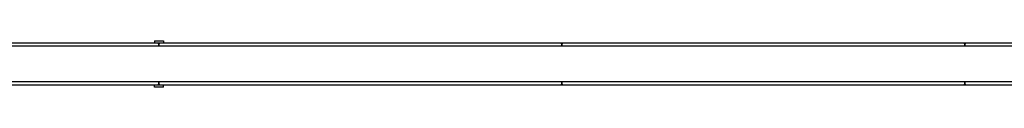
# Model space of a CAD drawing. Header units: millimetres. Extents: x 0 to 420, y 0 to 297.
# Tile 3 of 18: x 130.43 to 198.19, y 103.24 to 106.45. Entities that reach past the tile are written whole.
import ezdxf

# ---------------------------------------------------------------- set-up
doc = ezdxf.new("R2010")
doc.units = ezdxf.units.MM

msp = doc.modelspace()

# ---------------------------------------------------------------- linework, layer by layer
at = {"color": 7, "linetype": 'Continuous', "lineweight": 25}
for p, q in [((139.70282, 106.44697), (139.70282, 106.29838)), ((139.70282, 106.44697), (140.32195, 106.44697)), ((140.32195, 106.44697), (140.32195, 106.29838)), ((223.58229, 106.08169), (56.41771, 106.08169)), ((59.57526, 106.29838), (220.42474, 106.29838)), ((139.93809, 106.26743), (112.32497, 106.26743)), ((139.93809, 106.26743), (140.06191, 106.26743)), ((140, 106.08169), (140, 106.20551)), ((140, 106.20551), (140, 106.08169)), ((167.67503, 106.26743), (140.06191, 106.26743)), ((167.67503, 106.26743), (167.79885, 106.26743)), ((167.73694, 106.20551), (167.73694, 106.08169)), ((167.73694, 106.08169), (167.73694, 106.20551)), ((195.41197, 106.26743), (167.79885, 106.26743)), ((195.41197, 106.26743), (195.53579, 106.26743)), ((195.47388, 106.20551), (195.47388, 106.08169)), ((195.47388, 106.08169), (195.47388, 106.20551)), ((223.1489, 106.26743), (195.53579, 106.26743)), ((223.58229, 103.60518), (56.41771, 103.60518)), ((220.42474, 103.38848), (59.57526, 103.38848)), ((112.32497, 103.41944), (139.93809, 103.41944)), ((139.70282, 103.23989), (139.70282, 103.38848)), ((140.32195, 103.23989), (139.70282, 103.23989)), ((140.06191, 103.41944), (139.93809, 103.41944)), ((140, 103.48135), (140, 103.60518)), ((140, 103.60518), (140, 103.48135)), ((140.06191, 103.41944), (167.67503, 103.41944)), ((140.32195, 103.23989), (140.32195, 103.38848)), ((167.79885, 103.41944), (167.67503, 103.41944)), ((167.73694, 103.60518), (167.73694, 103.48135)), ((167.73694, 103.48135), (167.73694, 103.60518)), ((167.79885, 103.41944), (195.41197, 103.41944)), ((195.53579, 103.41944), (195.41197, 103.41944)), ((195.47388, 103.60518), (195.47388, 103.48135)), ((195.47388, 103.48135), (195.47388, 103.60518)), ((195.53579, 103.41944), (223.1489, 103.41944))]:
    msp.add_line(p, q, dxfattribs=at)
for centre, start, end in [((139.93809, 106.20551), 0, 90), ((140.06191, 106.20551), 90, 180), ((167.67503, 106.20551), 0, 90), ((167.79885, 106.20551), 90, 180), ((195.41197, 106.20551), 0, 90), ((195.53579, 106.20551), 90, 180), ((139.93809, 103.48135), 270, 0), ((140.06191, 103.48135), 180, 270), ((167.67503, 103.48135), 270, 0), ((167.79885, 103.48135), 180, 270), ((195.41197, 103.48135), 270, 0), ((195.53579, 103.48135), 180, 270)]:
    msp.add_arc(centre, 0.06191, start, end, dxfattribs=at)

doc.saveas('drawing.dxf')
